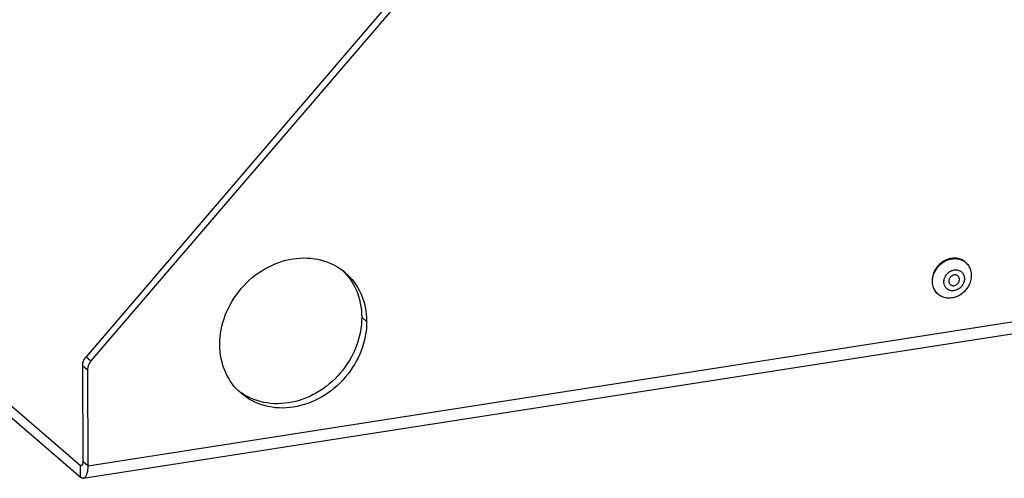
# Model space of a CAD drawing. Header units: millimetres. Extents: x -2579 to 1363, y -329 to 2298.
# Tile 177 of 256: x 9 to 163, y 620 to 692. Entities that reach past the tile are written whole.
import ezdxf

# ---------------------------------------------------------------- set-up
doc = ezdxf.new("R2010")
doc.units = ezdxf.units.MM
doc.header["$LTSCALE"] = 30.734
doc.layers.get('0').update_dxf_attribs({"linetype": 'CONTINUOUS'})

msp = doc.modelspace()

# ---------------------------------------------------------------- linework, layer by layer
at = {"color": 2}
for p, q in [((19.3, 621.76), (1362.71, 831.14)), ((62.26, 645.08), (63.03, 644.41)), ((19.03, 638.89), (19.8, 638.22)), ((18.49, 637.49), (19.27, 636.82)), ((19.3, 621.76), (18.52, 622.44)), ((18.14, 621.84), (18.42, 621.88)), ((18.14, 619.98), (18.14, 621.84))]:
    msp.add_line(p, q, dxfattribs=at)
at = {"color": 7}
for p, q in [((18.6, 619.81), (1362.01, 829.19)), ((69.83, 696.7), (19.8, 638.22)), ((156.88, 653.76), (156.96, 653.69)), ((152.65, 648.69), (152.59, 648.74)), ((-13.98, 647.71), (18.14, 619.98)), ((19.27, 636.82), (19.3, 621.76))]:
    msp.add_line(p, q, dxfattribs=at)
at = {"color": 3}
for p, q in [((69.05, 697.37), (19.03, 638.89)), ((59.29, 652.4), (59.62, 652.06)), ((-13.99, 649.57), (18.14, 621.84)), ((18.49, 637.49), (18.52, 622.44)), ((43.45, 633.15), (43.38, 633.2))]:
    msp.add_line(p, q, dxfattribs=at)
at = {"color": 7}
for points in [[(40, 640.82), (40.01, 641.4), (40.05, 641.97), (40.12, 642.55), (40.21, 643.13), (40.34, 643.71), (40.49, 644.28), (40.66, 644.85), (40.86, 645.41), (41.09, 645.97), (41.35, 646.52), (41.62, 647.06), (41.92, 647.59), (42.25, 648.11), (42.6, 648.61), (42.96, 649.1), (43.35, 649.58), (43.76, 650.04), (44.19, 650.48), (44.63, 650.9), (45.09, 651.3), (45.57, 651.68), (46.06, 652.04), (46.57, 652.37), (47.08, 652.68), (47.61, 652.97), (48.15, 653.23), (48.69, 653.47), (49.24, 653.68), (49.8, 653.87), (50.36, 654.02), (50.92, 654.15), (51.49, 654.26), (52.05, 654.33), (52.62, 654.38), (53.18, 654.39), (53.74, 654.38), (54.29, 654.34), (54.83, 654.28), (55.37, 654.18), (55.9, 654.06), (56.42, 653.91), (56.92, 653.73), (57.41, 653.52), (57.89, 653.29), (58.36, 653.04), (58.8, 652.75), (59.23, 652.45), (59.64, 652.12), (59.68, 652.08)], [(156.89, 653.75), (156.8, 653.82), (156.64, 653.94), (156.48, 654.04), (156.3, 654.13), (156.12, 654.2), (155.94, 654.26), (155.74, 654.31), (155.54, 654.34), (155.34, 654.36), (155.14, 654.36), (154.93, 654.35), (154.72, 654.33), (154.52, 654.29), (154.31, 654.23), (154.1, 654.17), (153.9, 654.08), (153.71, 653.99), (153.51, 653.88), (153.33, 653.76), (153.15, 653.63), (152.97, 653.49), (152.81, 653.34), (152.65, 653.18), (152.5, 653.01), (152.37, 652.83), (152.24, 652.64), (152.13, 652.45), (152.03, 652.25), (151.94, 652.05), (151.86, 651.84), (151.8, 651.63), (151.75, 651.42), (151.72, 651.2), (151.7, 650.99), (151.69, 650.78)], [(151.77, 650.71), (151.77, 650.92), (151.79, 651.14), (151.83, 651.35), (151.88, 651.56), (151.94, 651.77), (152.02, 651.98), (152.1, 652.18), (152.21, 652.38), (152.32, 652.57), (152.44, 652.76), (152.58, 652.94), (152.73, 653.11), (152.88, 653.27), (153.05, 653.42), (153.22, 653.57), (153.4, 653.7), (153.59, 653.82), (153.78, 653.92), (153.98, 654.02), (154.18, 654.1), (154.39, 654.17), (154.59, 654.22), (154.8, 654.26), (155.01, 654.28), (155.21, 654.3), (155.42, 654.29), (155.62, 654.27), (155.82, 654.24), (156.01, 654.19), (156.2, 654.13), (156.38, 654.06), (156.56, 653.97), (156.72, 653.87), (156.88, 653.76)], [(156.96, 653.69), (157.02, 653.63), (157.16, 653.49), (157.29, 653.35), (157.4, 653.19), (157.5, 653.02), (157.59, 652.85), (157.67, 652.66), (157.73, 652.47), (157.78, 652.28), (157.82, 652.07), (157.84, 651.87), (157.85, 651.66)], [(59.68, 652.08), (60.03, 651.76), (60.4, 651.39), (60.75, 650.99), (61.08, 650.58), (61.38, 650.14), (61.66, 649.69), (61.92, 649.22), (62.15, 648.73), (62.35, 648.23), (62.53, 647.71), (62.68, 647.19), (62.81, 646.65), (62.9, 646.1), (62.97, 645.55), (63.02, 644.98), (63.03, 644.41)], [(157.85, 651.66), (157.84, 651.45), (157.82, 651.24), (157.79, 651.03), (157.74, 650.81), (157.67, 650.6), (157.6, 650.4), (157.51, 650.19), (157.41, 650), (157.3, 649.8), (157.17, 649.62), (157.03, 649.44), (156.89, 649.27), (156.73, 649.1), (156.57, 648.95), (156.39, 648.81), (156.21, 648.68), (156.03, 648.56), (155.83, 648.45), (155.63, 648.36), (155.43, 648.28), (155.23, 648.21), (155.02, 648.15), (154.81, 648.11), (154.61, 648.09), (154.4, 648.08), (154.2, 648.08), (153.99, 648.1), (153.8, 648.13), (153.6, 648.18), (153.41, 648.24), (153.23, 648.32), (153.06, 648.4), (152.89, 648.5), (152.74, 648.62), (152.65, 648.69)], [(153.55, 650.64), (153.56, 650.77), (153.57, 650.91), (153.6, 651.04), (153.64, 651.18), (153.69, 651.31), (153.74, 651.44), (153.81, 651.56), (153.89, 651.68), (153.97, 651.8), (154.07, 651.91), (154.17, 652.01), (154.28, 652.11), (154.39, 652.19), (154.51, 652.27), (154.64, 652.34), (154.76, 652.4), (154.89, 652.44), (155.02, 652.48), (155.16, 652.51), (155.29, 652.52), (155.42, 652.53), (155.55, 652.52), (155.68, 652.5)], [(155.75, 651.57), (155.68, 651.61), (155.62, 651.65), (155.55, 651.69), (155.47, 651.71), (155.4, 651.72), (155.32, 651.73), (155.24, 651.73), (155.16, 651.72), (155.07, 651.71), (154.99, 651.68), (154.92, 651.65), (154.84, 651.61), (154.77, 651.56), (154.7, 651.51), (154.63, 651.45), (154.57, 651.39), (154.52, 651.32), (154.47, 651.25), (154.43, 651.17), (154.39, 651.09), (154.36, 651.01), (154.34, 650.92), (154.33, 650.84), (154.33, 650.76)], [(155.68, 652.5), (155.8, 652.47), (155.92, 652.43)], [(155.92, 652.43), (156.03, 652.38), (156.14, 652.32), (156.24, 652.25), (156.34, 652.17), (156.42, 652.08), (156.5, 651.98), (156.57, 651.88), (156.62, 651.77), (156.67, 651.65), (156.71, 651.53), (156.74, 651.4), (156.76, 651.27), (156.76, 651.14)], [(151.69, 650.78), (151.7, 650.57), (151.72, 650.37), (151.75, 650.16), (151.8, 649.97), (151.87, 649.78), (151.94, 649.59), (152.03, 649.42), (152.14, 649.25), (152.25, 649.1), (152.38, 648.95), (152.51, 648.81), (152.57, 648.76)], [(152.59, 648.74), (152.45, 648.88), (152.33, 649.03), (152.21, 649.19), (152.11, 649.35), (152.02, 649.53), (151.94, 649.71), (151.88, 649.9), (151.83, 650.1), (151.8, 650.3), (151.77, 650.5), (151.77, 650.71)], [(153.64, 650.12), (153.6, 650.24), (153.58, 650.37), (153.56, 650.5), (153.55, 650.64)], [(153.75, 649.89), (153.69, 650), (153.64, 650.12)], [(156.76, 651.14), (156.76, 651), (156.74, 650.87), (156.71, 650.73), (156.68, 650.6), (156.63, 650.46), (156.57, 650.33), (156.5, 650.21), (156.43, 650.09), (156.34, 649.97), (156.25, 649.86), (156.14, 649.76), (156.04, 649.66), (155.92, 649.58), (155.8, 649.5), (155.68, 649.43), (155.55, 649.37), (155.42, 649.33), (155.29, 649.29), (155.16, 649.26), (155.03, 649.25), (154.89, 649.25), (154.76, 649.25), (154.64, 649.27), (154.52, 649.3), (154.4, 649.34), (154.28, 649.39), (154.17, 649.45), (154.07, 649.52), (153.98, 649.6), (153.89, 649.69), (153.82, 649.79), (153.75, 649.89)], [(154.33, 650.76), (154.33, 650.67), (154.34, 650.59), (154.36, 650.52), (154.39, 650.44), (154.43, 650.38), (154.47, 650.31), (154.52, 650.25), (154.57, 650.2)], [(154.57, 650.2), (154.63, 650.16), (154.7, 650.12), (154.77, 650.09), (154.84, 650.06), (154.92, 650.05), (155, 650.04), (155.08, 650.04), (155.16, 650.05), (155.24, 650.06), (155.32, 650.09), (155.4, 650.12), (155.48, 650.16), (155.55, 650.21), (155.62, 650.26), (155.68, 650.32), (155.74, 650.38), (155.8, 650.45), (155.85, 650.53), (155.89, 650.6), (155.92, 650.68), (155.95, 650.76), (155.97, 650.85), (155.98, 650.93), (155.99, 651.01)], [(155.99, 651.01), (155.98, 651.1), (155.97, 651.18), (155.95, 651.25), (155.92, 651.33), (155.89, 651.39), (155.85, 651.46), (155.8, 651.52), (155.75, 651.57)], [(63.03, 644.41), (63.02, 643.84), (62.98, 643.26), (62.91, 642.69), (62.82, 642.11), (62.69, 641.53), (62.54, 640.96), (62.37, 640.39), (62.17, 639.82), (61.94, 639.27), (61.69, 638.72), (61.41, 638.18), (61.11, 637.65), (60.78, 637.13), (60.44, 636.62), (60.07, 636.13), (59.68, 635.66), (59.27, 635.2), (58.84, 634.76), (58.4, 634.34), (57.94, 633.94), (57.46, 633.56), (56.97, 633.2), (56.46, 632.87), (55.95, 632.55), (55.42, 632.27), (54.88, 632), (54.34, 631.77), (53.79, 631.55), (53.23, 631.37), (52.67, 631.21), (52.11, 631.08), (51.54, 630.98), (50.98, 630.91), (50.41, 630.86), (49.85, 630.84), (49.29, 630.85), (48.74, 630.89), (48.2, 630.96), (47.66, 631.06), (47.13, 631.18), (46.61, 631.33), (46.11, 631.51), (45.62, 631.71), (45.14, 631.94), (44.68, 632.2), (44.23, 632.48), (43.8, 632.79), (43.39, 633.12), (43.35, 633.16)], [(43.35, 633.16), (43, 633.47), (42.63, 633.85), (42.28, 634.24), (41.95, 634.66), (41.65, 635.1), (41.37, 635.55), (41.11, 636.02), (40.88, 636.51), (40.68, 637.01), (40.5, 637.52), (40.35, 638.05), (40.22, 638.59), (40.13, 639.14), (40.06, 639.69), (40.01, 640.25), (40, 640.82)], [(19.8, 638.22), (19.71, 638.1), (19.62, 637.97), (19.54, 637.84), (19.47, 637.7), (19.41, 637.56), (19.36, 637.41), (19.32, 637.26), (19.29, 637.12), (19.27, 636.97), (19.27, 636.82)], [(19.3, 621.76), (19.3, 621.57), (19.29, 621.38), (19.28, 621.19), (19.26, 621.02), (19.23, 620.85), (19.2, 620.7), (19.16, 620.55), (19.12, 620.41), (19.07, 620.29), (19.02, 620.18), (18.96, 620.08), (18.9, 620), (18.84, 619.93), (18.77, 619.88), (18.7, 619.84), (18.63, 619.81), (18.6, 619.81)], [(18.6, 619.81), (18.55, 619.8), (18.47, 619.81), (18.39, 619.83), (18.31, 619.86), (18.23, 619.91), (18.14, 619.98)]]:
    msp.add_lwpolyline(points, dxfattribs=at)
at = {"color": 3}
for points in [[(59.62, 652.06), (59.97, 651.66), (60.3, 651.25), (60.6, 650.81), (60.88, 650.36), (61.14, 649.89), (61.37, 649.4), (61.57, 648.9), (61.75, 648.39), (61.9, 647.86), (62.03, 647.32), (62.13, 646.77), (62.2, 646.22), (62.24, 645.65), (62.26, 645.08)], [(62.26, 645.08), (62.24, 644.51), (62.2, 643.94), (62.13, 643.36), (62.04, 642.78), (61.92, 642.2), (61.77, 641.63), (61.59, 641.06), (61.39, 640.49), (61.16, 639.94), (60.91, 639.39), (60.63, 638.85), (60.33, 638.32), (60, 637.8), (59.66, 637.29), (59.29, 636.8), (58.9, 636.33), (58.49, 635.87), (58.07, 635.43), (57.62, 635.01), (57.16, 634.61), (56.68, 634.23), (56.19, 633.87), (55.69, 633.54), (55.17, 633.22), (54.64, 632.94), (54.11, 632.67), (53.56, 632.44), (53.01, 632.23), (52.45, 632.04), (51.89, 631.88), (51.33, 631.75), (50.76, 631.65), (50.2, 631.58), (49.64, 631.53), (49.07, 631.51), (48.52, 631.52), (47.97, 631.56), (47.42, 631.63), (46.88, 631.73), (46.35, 631.85), (45.84, 632), (45.33, 632.18), (44.84, 632.38), (44.36, 632.62), (43.9, 632.87), (43.45, 633.15)], [(18.49, 637.49), (18.5, 637.64), (18.51, 637.79), (18.54, 637.93), (18.58, 638.08), (18.63, 638.23), (18.69, 638.37), (18.76, 638.51), (18.84, 638.64), (18.93, 638.77), (19.03, 638.89)], [(18.52, 622.44), (18.52, 622.37), (18.52, 622.31), (18.52, 622.25), (18.51, 622.19), (18.5, 622.13), (18.49, 622.08), (18.48, 622.03), (18.46, 621.99), (18.45, 621.94), (18.43, 621.91), (18.41, 621.88), (18.39, 621.85), (18.37, 621.82), (18.35, 621.81), (18.32, 621.79), (18.3, 621.78), (18.29, 621.78)], [(18.29, 621.78), (18.27, 621.78), (18.25, 621.78), (18.22, 621.79), (18.19, 621.8), (18.17, 621.82), (18.14, 621.84)]]:
    msp.add_lwpolyline(points, dxfattribs=at)

doc.saveas('drawing.dxf')
